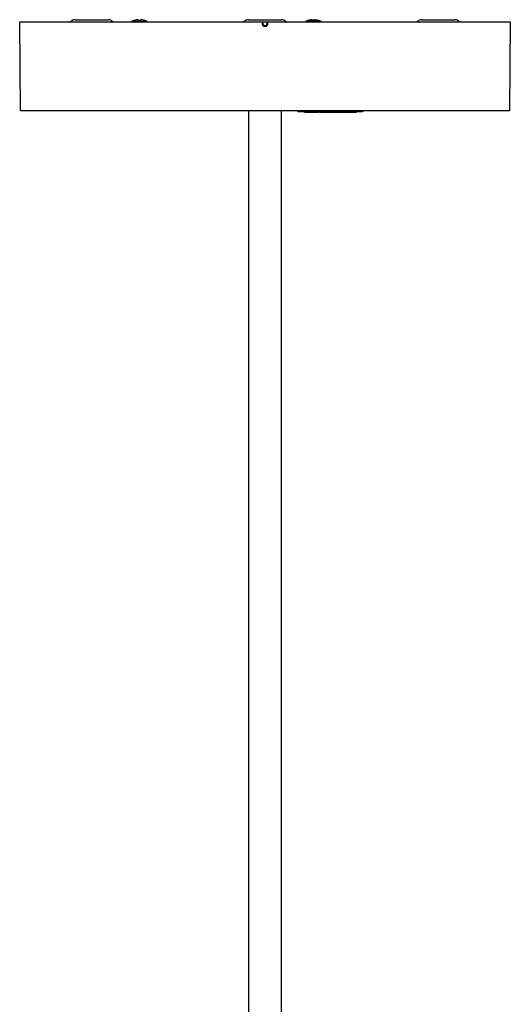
# Model space of a CAD drawing. Header units: millimetres. Extents: x -4893 to 2727, y -2569 to 2670.
# Tile 3 of 19: x -4208 to -3971, y 53 to 529. Entities that reach past the tile are written whole.
import ezdxf

# ---------------------------------------------------------------- set-up
doc = ezdxf.new("R2010")
doc.units = ezdxf.units.MM
doc.layers.add('Livello 1', color=7, linetype='Continuous', true_color=0x000000)

msp = doc.modelspace()

# ---------------------------------------------------------------- linework, layer by layer
at = {"layer": 'Livello 1', "color": 18, "lineweight": 30, "true_color": 0x000000}
for points in [[(-4181.52, 529.3), (-4180.46, 529.3), (-4177.55, 529.3), (-4173.58, 529.3), (-4169.62, 529.3), (-4166.71, 529.3), (-4165.65, 529.3)], [(-4152.9, 529.05), (-4152.9, 529.02)], [(-4151.17, 529.02), (-4151.17, 529.23), (-4151.17, 529.33)], [(-4150.02, 529.02), (-4150.02, 529.23), (-4150.02, 529.33)], [(-4148.29, 529.02), (-4148.29, 529.05)], [(-4097.8, 529.3), (-4096.73, 529.3), (-4093.83, 529.3), (-4089.86, 529.3), (-4085.89, 529.3), (-4082.99, 529.3), (-4081.93, 529.3)], [(-4067.15, 529.3), (-4067.15, 529.33), (-4067.99, 529.23), (-4068.82, 529.02), (-4068.68, 529.05), (-4068.54, 529.02), (-4067.71, 529.23), (-4066.87, 529.33), (-4066.65, 529.23), (-4066.45, 529.02), (-4065.89, 529.05), (-4065.33, 529.02), (-4065.54, 529.23), (-4065.75, 529.33), (-4065.75, 529.05)], [(-4066.45, 529.02), (-4066.24, 529.23), (-4066.03, 529.33), (-4065.89, 529.33), (-4065.75, 529.3)], [(-4066.03, 529.05), (-4066.03, 529.33)], [(-4065.75, 529.33), (-4064.9, 529.23), (-4064.07, 529.02)], [(-4014.08, 529.3), (-4013.01, 529.3), (-4010.11, 529.3), (-4006.14, 529.3), (-4002.17, 529.3), (-3999.27, 529.3), (-3998.21, 529.3)], [(-4146.77, 528.27), (-4146.78, 528.42), (-4147.9, 528.42), (-4150.6, 528.42), (-4153.3, 528.42), (-4154.42, 528.42), (-4154.43, 528.27)], [(-4062.62, 528.27), (-4062.63, 528.42), (-4064.27, 528.42), (-4067.8, 528.42), (-4070.15, 528.42), (-4070.24, 528.42), (-4070.27, 528.42), (-4070.28, 528.27)], [(-4097.88, 485.19), (-4097.88, -80.31)], [(-4081.85, -80.31), (-4081.85, 485.19)], [(-4042.78, 485.19), (-4042.78, 484.8), (-4043.95, 484.8), (-4046.79, 484.8), (-4069.83, 484.8), (-4072.66, 484.8), (-4073.84, 484.8), (-4073.84, 485.19)], [(-4070.82, 484.8), (-4070.82, 484.59), (-4070.79, 484.59), (-4070.75, 484.59), (-4070.4, 484.59), (-4070.13, 484.59), (-4069.94, 484.59), (-4069.81, 484.59), (-4069.59, 484.59), (-4069.14, 484.59), (-4068.78, 484.59), (-4067.76, 484.59), (-4067.47, 484.59), (-4067.28, 484.59), (-4066.7, 484.59), (-4066.41, 484.59), (-4066.11, 484.59), (-4065.82, 484.59), (-4065.5, 484.59), (-4064.91, 484.59), (-4064.77, 484.59), (-4064.56, 484.59), (-4064.27, 484.59), (-4063.95, 484.59), (-4063.74, 484.59), (-4063.66, 484.59), (-4063.66, 484.8)], [(-4070.75, 484.59), (-4070.75, 484.8)], [(-4070.4, 484.59), (-4070.4, 484.8)], [(-4070.13, 484.59), (-4070.13, 484.8)], [(-4069.94, 484.59), (-4069.94, 484.8)], [(-4069.81, 484.59), (-4069.81, 484.8)], [(-4068.78, 484.59), (-4068.78, 484.8)], [(-4067.76, 484.59), (-4067.76, 484.8)], [(-4066.41, 484.59), (-4066.41, 484.8)], [(-4064.91, 484.59), (-4064.91, 484.8)], [(-4064.77, 484.59), (-4064.77, 484.8)], [(-4064.56, 484.59), (-4064.56, 484.8)], [(-4064.27, 484.59), (-4064.27, 484.8)], [(-4063.95, 484.59), (-4063.95, 484.8)], [(-4063.74, 484.59), (-4063.74, 484.8)], [(-4063.4, 484.8), (-4063.4, 484.59), (-4063.04, 484.59), (-4062.71, 484.59), (-4062.46, 484.59), (-4062.31, 484.59), (-4062.28, 484.59), (-4062.25, 484.59), (-4061.77, 484.59), (-4061.7, 484.59), (-4061.49, 484.59), (-4061.17, 484.59), (-4060.75, 484.59), (-4060.26, 484.59), (-4059.73, 484.59), (-4059.32, 484.59), (-4059.05, 484.59), (-4058.95, 484.59), (-4058.95, 484.8)], [(-4063.04, 484.59), (-4063.04, 484.8)], [(-4062.71, 484.59), (-4062.71, 484.8)], [(-4062.46, 484.59), (-4062.46, 484.8)], [(-4062.31, 484.59), (-4062.31, 484.8)], [(-4062.25, 484.59), (-4062.25, 484.8)], [(-4061.77, 484.59), (-4061.77, 484.8)], [(-4061.7, 484.59), (-4061.7, 484.8)], [(-4061.49, 484.59), (-4061.49, 484.8)], [(-4061.17, 484.59), (-4061.17, 484.8)], [(-4060.75, 484.59), (-4060.75, 484.8)], [(-4060.26, 484.59), (-4060.26, 484.8)], [(-4059.73, 484.59), (-4059.73, 484.8)], [(-4059.32, 484.59), (-4059.32, 484.8)], [(-4059.05, 484.59), (-4059.05, 484.8)], [(-4058.91, 484.59), (-4058.91, 484.8), (-4058.91, 484.59), (-4058.83, 484.59), (-4057.43, 484.59), (-4057.21, 484.59), (-4056.93, 484.59), (-4056.57, 484.59), (-4056.24, 484.59), (-4055.96, 484.59), (-4055.79, 484.59), (-4055.58, 484.59), (-4055.28, 484.59), (-4054.94, 484.59), (-4054.55, 484.59), (-4054.26, 484.59), (-4054.07, 484.59), (-4054, 484.59), (-4053.95, 484.59), (-4053.83, 484.59), (-4053.74, 484.59), (-4053.65, 484.59), (-4053.4, 484.59), (-4053.31, 484.59), (-4053.08, 484.59), (-4052.77, 484.59), (-4052.48, 484.59), (-4052.25, 484.59), (-4052.15, 484.59), (-4052.11, 484.59), (-4051.95, 484.59), (-4051.81, 484.59)], [(-4057.43, 484.59), (-4057.43, 484.8)], [(-4057.21, 484.59), (-4057.21, 484.8)], [(-4056.93, 484.59), (-4056.93, 484.8)], [(-4056.57, 484.59), (-4056.57, 484.8)], [(-4056.24, 484.59), (-4056.24, 484.8)], [(-4055.96, 484.59), (-4055.96, 484.8)], [(-4055.79, 484.59), (-4055.79, 484.8)], [(-4055.58, 484.59), (-4055.58, 484.8)], [(-4055.28, 484.59), (-4055.28, 484.8)], [(-4054.94, 484.59), (-4054.94, 484.8)], [(-4054.55, 484.59), (-4054.55, 484.8)], [(-4054.26, 484.59), (-4054.26, 484.8)], [(-4054.07, 484.59), (-4054.07, 484.8)], [(-4054, 484.59), (-4054, 484.8)], [(-4053.95, 484.59), (-4053.95, 484.8)], [(-4053.83, 484.59), (-4053.83, 484.8)], [(-4053.74, 484.59), (-4053.74, 484.8)], [(-4053.4, 484.59), (-4053.4, 484.8)], [(-4053.31, 484.59), (-4053.31, 484.8)], [(-4053.08, 484.59), (-4053.08, 484.8)], [(-4052.77, 484.59), (-4052.77, 484.8)], [(-4052.48, 484.59), (-4052.48, 484.8)], [(-4052.25, 484.59), (-4052.25, 484.8)], [(-4052.15, 484.59), (-4052.15, 484.8)], [(-4052.11, 484.59), (-4052.11, 484.8)], [(-4051.95, 484.59), (-4051.95, 484.8)], [(-4051.81, 484.8), (-4051.81, 484.59), (-4051.76, 484.59), (-4051.62, 484.59), (-4051.38, 484.59), (-4051.06, 484.59), (-4050.64, 484.59), (-4050.48, 484.59), (-4048.9, 484.59), (-4048.81, 484.59), (-4048.6, 484.59), (-4048.59, 484.59), (-4048.59, 484.8)], [(-4051.76, 484.59), (-4051.76, 484.8)], [(-4051.62, 484.59), (-4051.62, 484.8)], [(-4051.38, 484.59), (-4051.38, 484.8)], [(-4051.06, 484.59), (-4051.06, 484.8)], [(-4050.64, 484.59), (-4050.64, 484.8)], [(-4050.48, 484.59), (-4050.48, 484.8)], [(-4048.9, 484.59), (-4048.9, 484.8)], [(-4048.81, 484.59), (-4048.81, 484.8)], [(-4048.6, 484.59), (-4048.6, 484.8)], [(-4048.55, 484.8), (-4048.55, 484.59), (-4048.47, 484.59), (-4048.27, 484.59), (-4047.94, 484.59), (-4047.53, 484.59), (-4047.04, 484.59), (-4046.77, 484.59)], [(-4048.47, 484.59), (-4048.47, 484.8)], [(-4048.27, 484.59), (-4048.27, 484.8)], [(-4047.94, 484.59), (-4047.94, 484.8)], [(-4047.53, 484.59), (-4047.53, 484.8)], [(-4047.04, 484.59), (-4047.04, 484.8)], [(-4046.77, 484.8), (-4046.77, 484.59), (-4046.69, 484.59), (-4046.51, 484.59), (-4046.24, 484.59), (-4045.97, 484.59), (-4045.79, 484.59), (-4045.71, 484.59), (-4045.71, 484.8)], [(-4046.69, 484.59), (-4046.69, 484.8)], [(-4046.51, 484.59), (-4046.51, 484.8)], [(-4046.24, 484.59), (-4046.24, 484.8)], [(-4045.97, 484.59), (-4045.97, 484.8)], [(-4045.79, 484.59), (-4045.79, 484.8)]]:
    msp.add_lwpolyline(points, dxfattribs=at)
msp.add_lwpolyline([(-3971.35, 528.27), (-3971.73, 485.19), (-3972.83, 485.19), (-3976.11, 485.19), (-3981.51, 485.19), (-3988.92, 485.19), (-3998.22, 485.19), (-4009.23, 485.19), (-4021.74, 485.19), (-4035.51, 485.19), (-4050.3, 485.19), (-4065.83, 485.19), (-4081.8, 485.19), (-4097.92, 485.19), (-4113.9, 485.19), (-4129.42, 485.19), (-4144.21, 485.19), (-4157.99, 485.19), (-4170.49, 485.19), (-4181.5, 485.19), (-4190.8, 485.19), (-4198.22, 485.19), (-4203.62, 485.19), (-4206.9, 485.19), (-4208, 485.19), (-4208.38, 528.27), (-4207.19, 528.27), (-4203.65, 528.27), (-4197.82, 528.27), (-4189.83, 528.27), (-4179.84, 528.27), (-4168.04, 528.27), (-4154.67, 528.27), (-4140.01, 528.27), (-4124.33, 528.27), (-4107.97, 528.27), (-4091.24, 528.27), (-4091.2, 528.27), (-4091.15, 528.27), (-4091.14, 528.27), (-4091.13, 528.27), (-4091.12, 528.27), (-4091.11, 528.27), (-4091.09, 528.27), (-4091.07, 528.27), (-4091.05, 528.27), (-4091.04, 528.27), (-4091.02, 528.27), (-4091, 528.27), (-4091, 528.27), (-4090.99, 528.27), (-4090.99, 528.27), (-4090.98, 528.27), (-4090.97, 528.27), (-4090.96, 528.27), (-4090.94, 528.27), (-4090.91, 528.27), (-4090.91, 528.27), (-4090.9, 528.27), (-4090.89, 528.27), (-4090.88, 528.27), (-4090.87, 528.27), (-4090.85, 528.27), (-4090.83, 528.27), (-4090.81, 528.27), (-4090.79, 528.27), (-4090.77, 528.27), (-4090.75, 528.27), (-4090.73, 528.27), (-4090.7, 528.27), (-4090.68, 528.27), (-4089.86, 528.27), (-4089.05, 528.27), (-4089, 528.27), (-4088.96, 528.27), (-4088.95, 528.27), (-4088.94, 528.27), (-4088.93, 528.27), (-4088.92, 528.27), (-4088.9, 528.27), (-4088.88, 528.27), (-4088.86, 528.27), (-4088.85, 528.27), (-4088.83, 528.27), (-4088.81, 528.27), (-4088.8, 528.27), (-4088.79, 528.27), (-4088.78, 528.27), (-4088.77, 528.27), (-4088.76, 528.27), (-4088.75, 528.27), (-4088.74, 528.27), (-4088.74, 528.27), (-4088.73, 528.27), (-4088.72, 528.27), (-4088.69, 528.27), (-4088.65, 528.27), (-4088.65, 528.27), (-4088.64, 528.27), (-4088.63, 528.27), (-4088.62, 528.27), (-4088.6, 528.27), (-4088.58, 528.27), (-4088.56, 528.27), (-4088.53, 528.27), (-4088.51, 528.27), (-4088.49, 528.27), (-4071.76, 528.27), (-4055.39, 528.27), (-4039.72, 528.27), (-4025.06, 528.27), (-4011.69, 528.27), (-3999.89, 528.27), (-3989.9, 528.27), (-3981.91, 528.27), (-3976.08, 528.27), (-3972.54, 528.27)], close=True, dxfattribs=at)
at = {"layer": 'Livello 1', "color": 18, "lineweight": 15, "true_color": 0x000000}
for points in [[(-4088.49, 528.27), (-4088.5, 527.99), (-4088.51, 527.67), (-4088.52, 527.46), (-4088.52, 527.21), (-4088.53, 527.14), (-4088.54, 527.07), (-4088.56, 527), (-4088.58, 526.9), (-4088.59, 526.86), (-4088.6, 526.82), (-4088.62, 526.79), (-4088.64, 526.75), (-4088.67, 526.68), (-4088.71, 526.61), (-4088.76, 526.54), (-4088.81, 526.47), (-4088.86, 526.4), (-4088.92, 526.33), (-4088.95, 526.29), (-4088.98, 526.29), (-4089, 526.26), (-4089.01, 526.26), (-4089.03, 526.26), (-4089.05, 526.22), (-4089.12, 526.19), (-4089.19, 526.15), (-4089.26, 526.12), (-4089.34, 526.08), (-4089.38, 526.05), (-4089.42, 526.05), (-4089.46, 526.01), (-4089.5, 526.01), (-4089.58, 526.01), (-4089.66, 525.98), (-4089.75, 525.98), (-4089.83, 525.98), (-4089.86, 525.98), (-4089.9, 525.98), (-4089.94, 525.98), (-4089.98, 525.98), (-4090.03, 525.98), (-4090.06, 525.98), (-4090.15, 526.01), (-4090.23, 526.01), (-4090.27, 526.01), (-4090.31, 526.05), (-4090.35, 526.05), (-4090.39, 526.08), (-4090.46, 526.12), (-4090.54, 526.15), (-4090.61, 526.19), (-4090.68, 526.22), (-4090.7, 526.26), (-4090.71, 526.26), (-4090.73, 526.26), (-4090.75, 526.29), (-4090.77, 526.33), (-4090.81, 526.33), (-4090.87, 526.4), (-4090.92, 526.47), (-4090.97, 526.54), (-4091.02, 526.61), (-4091.06, 526.68), (-4091.09, 526.75), (-4091.11, 526.79), (-4091.12, 526.82), (-4091.14, 526.86), (-4091.15, 526.9), (-4091.17, 527), (-4091.19, 527.07), (-4091.2, 527.14), (-4091.2, 527.21), (-4091.21, 527.53), (-4091.22, 527.81), (-4091.23, 528.06), (-4091.24, 528.27)], [(-4091.2, 527.21), (-4091.05, 527.25), (-4090.93, 527.25), (-4090.82, 527.25), (-4090.67, 527.25)], [(-4088.71, 526.61), (-4088.85, 526.68), (-4088.94, 526.75), (-4088.98, 526.68), (-4089.02, 526.61), (-4089.06, 526.58), (-4089.1, 526.54), (-4089.13, 526.51), (-4089.15, 526.47), (-4089.18, 526.47), (-4089.21, 526.44), (-4089.26, 526.4), (-4089.32, 526.37), (-4089.35, 526.37), (-4089.38, 526.33), (-4089.41, 526.33), (-4089.44, 526.29), (-4089.5, 526.29), (-4089.57, 526.26), (-4089.63, 526.26), (-4089.7, 526.26), (-4089.76, 526.22), (-4089.83, 526.22), (-4089.86, 526.22), (-4089.9, 526.22), (-4089.97, 526.22), (-4090.03, 526.26), (-4090.1, 526.26), (-4090.16, 526.26), (-4090.2, 526.29), (-4090.23, 526.29), (-4090.26, 526.29), (-4090.29, 526.29), (-4090.35, 526.33), (-4090.41, 526.37), (-4090.44, 526.4), (-4090.47, 526.4), (-4090.5, 526.44), (-4090.52, 526.44), (-4090.57, 526.47), (-4090.62, 526.54), (-4090.67, 526.58), (-4090.71, 526.61), (-4090.75, 526.68), (-4090.79, 526.75), (-4090.88, 526.68), (-4091.02, 526.61)], [(-4090.56, 526.86), (-4090.69, 526.79), (-4090.79, 526.75), (-4090.82, 526.79), (-4090.85, 526.86), (-4090.86, 526.9), (-4090.87, 526.93), (-4090.88, 526.97), (-4090.9, 526.97), (-4090.91, 527.04), (-4090.92, 527.11), (-4090.93, 527.18), (-4090.93, 527.25), (-4090.95, 527.74), (-4090.96, 528.27)], [(-4090.68, 528.27), (-4090.67, 527.74), (-4090.67, 527.25), (-4090.67, 527.18), (-4090.66, 527.14), (-4090.65, 527.11), (-4090.64, 527.04), (-4090.63, 527), (-4090.61, 526.97), (-4090.59, 526.9), (-4090.56, 526.86), (-4090.54, 526.82), (-4090.51, 526.79), (-4090.47, 526.75), (-4090.44, 526.72), (-4090.43, 526.68), (-4090.4, 526.68), (-4090.39, 526.65), (-4090.37, 526.65), (-4090.33, 526.61), (-4090.28, 526.58), (-4090.26, 526.58), (-4090.24, 526.54), (-4090.22, 526.54), (-4090.19, 526.54), (-4090.15, 526.51), (-4090.1, 526.51), (-4090.05, 526.51), (-4090, 526.47), (-4089.95, 526.47), (-4089.9, 526.47), (-4089.86, 526.47), (-4089.83, 526.47), (-4089.78, 526.47), (-4089.73, 526.47), (-4089.68, 526.51), (-4089.63, 526.51), (-4089.58, 526.51), (-4089.53, 526.54), (-4089.49, 526.54), (-4089.45, 526.58), (-4089.4, 526.61), (-4089.36, 526.65), (-4089.34, 526.65), (-4089.32, 526.68), (-4089.3, 526.68), (-4089.29, 526.72), (-4089.25, 526.75), (-4089.22, 526.79), (-4089.19, 526.82), (-4089.16, 526.86), (-4089.04, 526.79), (-4088.94, 526.75), (-4088.91, 526.79), (-4088.88, 526.86), (-4088.87, 526.9), (-4088.86, 526.93), (-4088.85, 526.97), (-4088.83, 526.97), (-4088.82, 527), (-4088.82, 527.04), (-4088.81, 527.07), (-4088.81, 527.11), (-4088.8, 527.18), (-4088.79, 527.25), (-4088.78, 527.74), (-4088.77, 528.27)], [(-4089.9, 526.47), (-4089.9, 526.33), (-4089.9, 526.22), (-4089.9, 526.12), (-4089.9, 525.98)], [(-4089.83, 525.98), (-4089.83, 526.12), (-4089.83, 526.22), (-4089.83, 526.33), (-4089.83, 526.47)], [(-4089.16, 526.86), (-4089.14, 526.9), (-4089.12, 526.97), (-4089.11, 526.97), (-4089.1, 527), (-4089.1, 527.04), (-4089.09, 527.04), (-4089.08, 527.11), (-4089.07, 527.14), (-4089.06, 527.18), (-4089.06, 527.25), (-4088.91, 527.25), (-4088.79, 527.25), (-4088.68, 527.25), (-4088.52, 527.21)], [(-4089.06, 527.25), (-4089.05, 527.74), (-4089.05, 528.27)], [(-4069.83, 485.19), (-4069.83, 484.8)], [(-4046.79, 484.8), (-4046.79, 485.19)]]:
    msp.add_lwpolyline(points, dxfattribs=at)
at = {"layer": 'Livello 1', "color": 18, "lineweight": 30, "true_color": 0x000000}
for points in [[(-4181.52, 529.3), (-4182.38, 529.3), (-4183.19, 528.91), (-4183.76, 528.27)], [(-4163.41, 528.27), (-4163.98, 528.91), (-4164.8, 529.3), (-4165.65, 529.3)], [(-4152.9, 529.05), (-4153.43, 528.87), (-4153.94, 528.66), (-4154.42, 528.42)], [(-4151.17, 529.33), (-4151.76, 529.3), (-4152.34, 529.19), (-4152.9, 529.02)], [(-4150.02, 529.02), (-4150.41, 529.05), (-4150.79, 529.05), (-4151.17, 529.02)], [(-4148.29, 529.02), (-4148.86, 529.19), (-4149.43, 529.3), (-4150.02, 529.33)], [(-4146.78, 528.42), (-4147.26, 528.66), (-4147.77, 528.87), (-4148.29, 529.05)], [(-4097.8, 529.3), (-4098.65, 529.3), (-4099.47, 528.91), (-4100.04, 528.27)], [(-4079.69, 528.27), (-4080.26, 528.91), (-4081.07, 529.3), (-4081.93, 529.3)], [(-4068.82, 529.02), (-4069.32, 528.88), (-4069.81, 528.66), (-4070.27, 528.42)], [(-4062.63, 528.42), (-4063.09, 528.66), (-4063.57, 528.87), (-4064.07, 529.02)], [(-4014.08, 529.3), (-4014.93, 529.3), (-4015.75, 528.91), (-4016.32, 528.27)], [(-3995.97, 528.27), (-3996.54, 528.91), (-3997.35, 529.3), (-3998.21, 529.3)]]:
    msp.add_open_spline(points, degree=3, dxfattribs=at)

doc.saveas('drawing.dxf')
